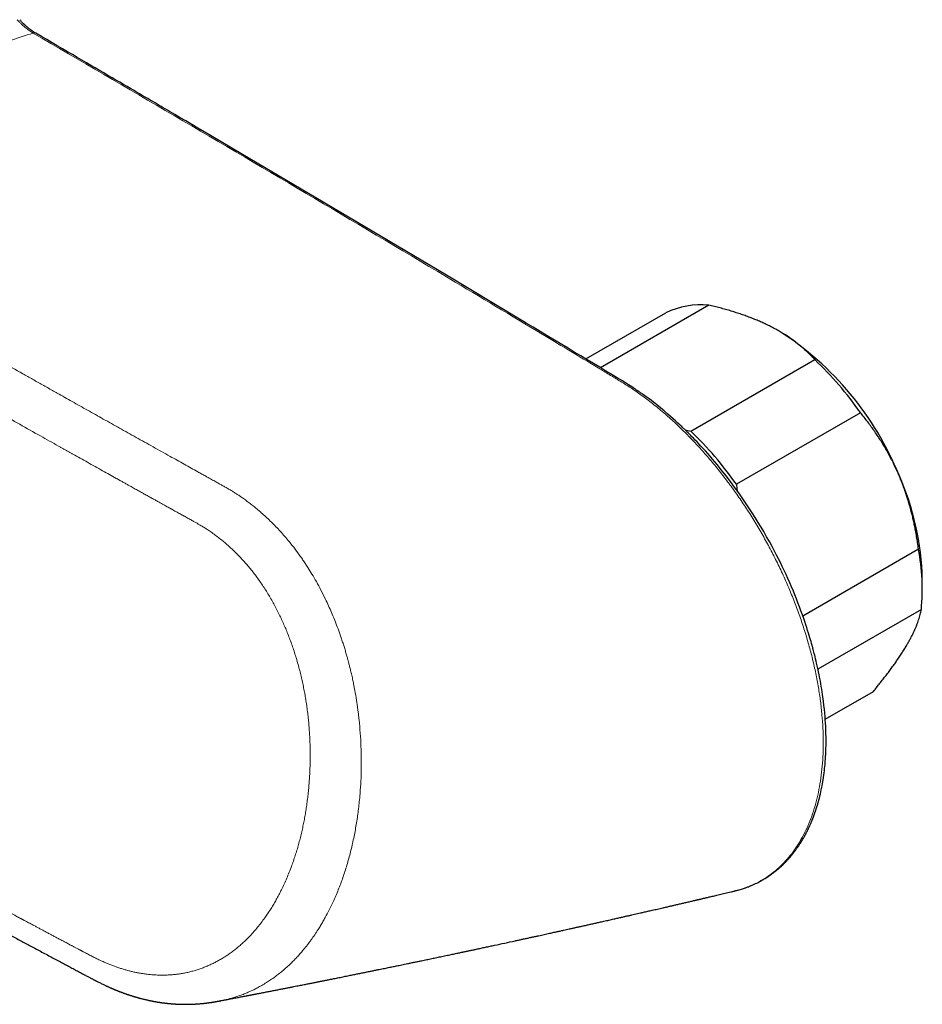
# Model space of a CAD drawing. Header units: millimetres. Extents: x 8 to 727, y 12 to 427.
# Tile 86 of 91: x 656 to 723, y 118 to 191. Entities that reach past the tile are written whole.
import ezdxf

# ---------------------------------------------------------------- set-up
doc = ezdxf.new("R2010")
doc.units = ezdxf.units.MM

msp = doc.modelspace()

# ---------------------------------------------------------------- linework, layer by layer
at = {"color": 7, "linetype": 'Continuous', "lineweight": 30}
for p, q in [((707.336, 170.087), (699.311, 165.454)), ((698.235, 166.102), (704.166, 169.525)), ((712.561, 168.156), (712.544, 168.166)), ((706.006, 160.742), (715.198, 166.049)), ((718.578, 162.123), (709.386, 156.817)), ((705.6, 160.84), (706.006, 160.742)), ((714.309, 147.074), (722.885, 152.025)), ((723.165, 148.97), (723.165, 149.786)), ((723.093, 147.538), (715.436, 143.117)), ((715.974, 139.42), (719.538, 141.477)), ((709.229, 126.695), (709.241, 126.698)), ((671.182, 118.569), (671.175, 118.568))]:
    msp.add_line(p, q, dxfattribs=at)
at = {"color": 7, "linetype": 'Continuous', "lineweight": 30, "flags": 128}
msp.add_lwpolyline([(709.237, 126.69), (709.256, 126.694), (709.301, 126.705), (709.351, 126.718), (709.406, 126.732), (709.466, 126.748), (709.532, 126.765), (709.602, 126.785), (709.677, 126.806), (709.766, 126.833), (709.847, 126.859), (709.92, 126.883), (709.986, 126.904), (710.043, 126.924), (710.085, 126.939), (710.122, 126.952), (710.158, 126.965), (710.196, 126.979), (710.236, 126.995), (710.279, 127.011), (710.352, 127.039), (710.429, 127.07), (710.509, 127.104), (710.605, 127.145), (710.705, 127.19), (710.804, 127.236), (710.901, 127.283), (710.995, 127.33), (711.087, 127.378), (711.155, 127.414), (711.217, 127.448), (711.275, 127.48), (711.329, 127.511), (711.389, 127.546), (711.455, 127.585), (711.53, 127.63), (711.604, 127.677), (711.678, 127.724), (711.757, 127.776), (711.843, 127.834), (711.924, 127.891), (712.001, 127.945), (712.051, 127.982), (712.098, 128.017), (712.142, 128.05), (712.181, 128.08), (712.217, 128.108), (712.25, 128.133), (712.278, 128.156), (712.309, 128.18), (712.35, 128.213), (712.397, 128.252), (712.448, 128.294), (712.502, 128.341), (712.559, 128.39), (712.613, 128.437), (712.662, 128.481), (712.724, 128.538), (712.787, 128.597), (712.853, 128.659), (712.922, 128.727), (712.954, 128.759), (712.986, 128.791), (713.019, 128.825), (713.052, 128.858), (713.078, 128.886), (713.098, 128.906), (713.111, 128.92), (713.12, 128.93), (713.131, 128.941), (713.144, 128.955), (713.159, 128.971), (713.185, 129), (713.216, 129.034), (713.252, 129.073), (713.292, 129.118), (713.338, 129.17), (713.388, 129.228), (713.411, 129.254), (713.434, 129.282), (713.458, 129.31), (713.481, 129.338), (713.5, 129.361), (713.516, 129.38), (713.527, 129.395), (713.539, 129.409), (713.566, 129.442), (713.597, 129.481), (713.631, 129.525), (713.697, 129.611), (713.762, 129.696), (713.824, 129.781), (713.853, 129.821), (713.879, 129.858), (713.901, 129.889), (713.92, 129.915), (713.934, 129.937), (713.948, 129.957), (713.965, 129.981), (713.985, 130.011), (714.009, 130.047), (714.037, 130.088), (714.066, 130.132), (714.095, 130.176), (714.123, 130.221), (714.152, 130.266), (714.196, 130.336), (714.239, 130.407), (714.28, 130.476), (714.317, 130.538), (714.35, 130.594), (714.378, 130.644), (714.405, 130.691), (714.431, 130.737), (714.459, 130.788), (714.491, 130.846), (714.525, 130.911), (714.562, 130.981), (714.592, 131.039), (714.623, 131.1), (714.655, 131.163), (714.687, 131.229), (714.72, 131.296), (714.739, 131.337), (714.755, 131.371), (714.768, 131.397), (714.777, 131.417), (714.783, 131.43), (714.788, 131.44), (714.794, 131.454), (714.806, 131.48), (714.821, 131.514), (714.84, 131.555), (714.862, 131.603), (714.882, 131.65), (714.905, 131.703), (714.93, 131.76), (714.953, 131.816), (714.977, 131.872), (715, 131.928), (715.051, 132.057), (715.1, 132.184), (715.155, 132.332), (715.207, 132.475), (715.255, 132.615), (715.336, 132.864), (715.415, 133.122), (715.432, 133.181), (715.449, 133.241), (715.465, 133.299), (715.479, 133.349), (715.49, 133.391), (715.5, 133.426), (715.507, 133.453), (715.513, 133.475), (715.517, 133.492), (715.523, 133.514), (715.53, 133.543), (715.539, 133.578), (715.549, 133.619), (715.563, 133.675), (715.579, 133.74), (715.597, 133.813), (715.616, 133.895), (715.679, 134.182), (715.738, 134.48), (715.793, 134.789), (715.843, 135.11), (715.888, 135.444), (715.908, 135.603), (715.925, 135.76), (715.941, 135.91), (715.955, 136.054), (715.967, 136.192), (715.977, 136.324), (715.984, 136.424), (715.991, 136.519), (715.997, 136.61), (716.002, 136.697), (716.006, 136.78), (716.01, 136.856), (716.013, 136.913), (716.015, 136.963), (716.017, 137.005), (716.018, 137.041), (716.02, 137.081), (716.021, 137.126), (716.023, 137.175), (716.025, 137.25), (716.027, 137.33), (716.029, 137.412), (716.03, 137.498), (716.032, 137.683), (716.033, 137.882), (716.031, 138.093), (716.027, 138.318), (716.022, 138.503), (716.015, 138.698), (716.006, 138.905), (715.994, 139.124), (715.979, 139.361), (715.96, 139.612), (715.938, 139.875), (715.911, 140.153), (715.879, 140.444), (715.843, 140.75), (715.8, 141.07), (715.774, 141.256), (715.745, 141.446), (715.715, 141.64), (715.682, 141.84), (715.646, 142.044), (715.61, 142.245), (715.574, 142.439), (715.524, 142.695), (715.474, 142.937), (715.426, 143.166), (715.378, 143.38), (715.337, 143.56), (715.298, 143.727), (715.261, 143.884), (715.225, 144.028), (715.192, 144.161), (715.161, 144.283), (715.133, 144.392), (715.107, 144.491), (715.084, 144.578), (715.063, 144.654), (715.046, 144.719), (715.028, 144.785), (714.995, 144.902), (714.958, 145.033), (714.922, 145.163), (714.881, 145.304), (714.835, 145.457), (714.786, 145.622), (714.731, 145.802), (714.67, 145.995), (714.605, 146.199), (714.534, 146.416), (714.458, 146.645), (714.375, 146.886), (714.286, 147.139), (714.176, 147.446), (714.063, 147.749), (713.95, 148.045), (713.837, 148.335), (713.723, 148.619), (713.609, 148.897), (713.474, 149.217), (713.339, 149.529), (713.204, 149.831), (713.07, 150.125), (712.927, 150.433), (712.785, 150.73), (712.646, 151.016), (712.508, 151.294), (712.365, 151.575), (712.215, 151.863), (712.03, 152.211), (711.836, 152.569), (711.631, 152.935), (711.417, 153.31), (711.216, 153.651), (711.007, 153.999), (710.787, 154.354), (710.558, 154.715), (710.32, 155.082), (710.075, 155.45), (709.823, 155.819), (709.563, 156.189), (709.259, 156.611), (708.946, 157.032), (708.624, 157.452), (708.294, 157.87), (707.955, 158.285), (707.785, 158.488), (707.613, 158.691), (707.439, 158.892), (707.263, 159.093), (707.088, 159.29), (706.921, 159.474), (706.762, 159.647), (706.612, 159.808), (706.471, 159.958), (706.338, 160.098), (706.213, 160.226), (706.098, 160.344), (705.992, 160.452), (705.894, 160.549), (705.806, 160.637), (705.728, 160.715), (705.681, 160.761), (705.64, 160.801), (705.606, 160.833), (705.585, 160.854), (705.565, 160.874), (705.535, 160.903), (705.499, 160.937), (705.455, 160.979), (705.402, 161.03), (705.343, 161.087), (705.281, 161.145), (705.217, 161.205), (705.054, 161.357), (704.882, 161.515), (704.7, 161.678), (704.51, 161.847), (704.31, 162.02), (704.04, 162.25), (703.769, 162.475), (703.497, 162.695), (703.087, 163.014), (702.675, 163.322), (702.593, 163.381), (702.515, 163.438), (702.443, 163.49), (702.378, 163.536), (702.32, 163.577), (702.268, 163.612), (702.224, 163.643), (702.187, 163.669), (702.153, 163.692), (702.128, 163.709), (702.111, 163.72), (702.093, 163.733), (702.066, 163.751), (702.031, 163.774), (701.992, 163.801), (701.949, 163.829), (701.905, 163.859), (701.821, 163.914), (701.73, 163.974), (701.632, 164.037), (701.528, 164.104), (701.395, 164.188), (701.253, 164.278), (701.101, 164.372), (700.941, 164.47), (700.78, 164.568), (700.618, 164.666), (700.173, 164.934), (699.721, 165.207), (699.263, 165.483), (698.797, 165.763), (698.325, 166.048), (697.854, 166.331), (697.381, 166.616), (696.913, 166.897), (696.451, 167.175), (695.908, 167.501), (695.373, 167.823), (694.846, 168.139), (694.327, 168.451), (693.815, 168.758), (693.31, 169.06), (687.901, 172.296), (683.066, 175.176), (678.227, 178.047), (672.802, 181.251), (670.414, 182.658), (669.946, 182.933), (669.486, 183.203), (669.035, 183.468), (668.593, 183.728), (668.181, 183.97), (667.777, 184.207), (667.381, 184.439), (667.228, 184.529), (667.075, 184.618), (666.924, 184.707), (666.775, 184.795), (666.626, 184.882), (666.475, 184.97), (666.314, 185.065), (666.144, 185.165), (665.963, 185.27), (665.773, 185.382), (665.573, 185.499), (665.364, 185.622), (665.157, 185.743), (664.942, 185.869), (664.718, 186), (664.486, 186.136), (664.245, 186.277), (663.979, 186.432), (663.704, 186.593), (663.42, 186.759), (663.125, 186.932), (662.821, 187.109), (662.507, 187.293), (662.202, 187.471), (661.889, 187.654), (661.566, 187.842), (661.235, 188.036), (660.896, 188.234), (660.547, 188.437), (660.19, 188.645), (659.825, 188.858), (659.451, 189.077), (659.068, 189.3), (658.683, 189.524), (658.29, 189.753), (657.889, 189.986), (657.479, 190.225), (657.479, 190.225)], dxfattribs=at)
at = {"color": 252, "linetype": 'Continuous', "lineweight": 0}
msp.add_arc((657.362, 190.008), 0.246, 61.64485, 110.60679, dxfattribs=at)
at = {"color": 7, "linetype": 'Continuous', "lineweight": 30}
for centre, radius, start, end in [((706.776, 164.02), 6.093, 84.72332, 115.368), ((700.284, 148.917), 22.823, 22.04306, 57.45835), ((698.097, 147.911), 24.929, 34.75927, 46.68627), ((688.905, 142.604), 24.929, 34.75927, 46.68627), ((703.246, 149.358), 19.924, 1.23174, 24.06481), ((706.879, 149.032), 16.283, 354.73286, 10.59078)]:
    msp.add_arc(centre, radius, start, end, dxfattribs=at)
at = {"color": 252, "linetype": 'Continuous', "lineweight": 0}
for points, knots in [([(656.103, 191.216), (656.15, 191.165), (656.243, 191.064), (656.387, 190.921), (656.532, 190.786), (656.678, 190.659), (656.826, 190.541), (656.975, 190.431), (657.125, 190.329), (657.225, 190.269), (657.275, 190.239)], [0, 0, 0, 0, 0.126287, 0.251815, 0.376781, 0.501382, 0.625811, 0.750263, 0.874929, 1, 1, 1, 1]), ([(657.275, 190.239), (656.11, 189.862), (653.779, 189.109), (650.318, 187.932), (646.879, 186.723), (643.462, 185.48), (640.065, 184.205), (636.684, 182.899), (633.316, 181.567), (631.08, 180.656), (629.961, 180.2)], [0, 0, 0, 0, 0.125029, 0.250036, 0.375031, 0.500019, 0.625008, 0.75, 0.874997, 1, 1, 1, 1]), ([(709.241, 126.698), (709.334, 126.718), (709.648, 126.787), (710.16, 126.96), (710.774, 127.218), (711.358, 127.534), (711.913, 127.902), (712.437, 128.322), (712.928, 128.793), (713.383, 129.312), (713.802, 129.878), (714.183, 130.493), (714.528, 131.152), (714.835, 131.855), (715.103, 132.598), (715.328, 133.378), (715.512, 134.196), (715.655, 135.048), (715.756, 135.933), (715.815, 136.849), (715.831, 137.792), (715.805, 138.758), (715.737, 139.744), (715.626, 140.748), (715.473, 141.771), (715.277, 142.81), (715.041, 143.862), (714.763, 144.919), (714.447, 145.979), (714.092, 147.04), (713.7, 148.1), (713.27, 149.158), (712.803, 150.211), (712.301, 151.254), (711.767, 152.283), (711.204, 153.294), (710.61, 154.285), (709.986, 155.258), (709.335, 156.207), (708.66, 157.129), (707.963, 158.02), (707.247, 158.877), (706.512, 159.7), (705.76, 160.486), (704.991, 161.236), (704.198, 161.954), (703.384, 162.638), (702.554, 163.281), (701.722, 163.867), (700.895, 164.391), (700.074, 164.885), (698.251, 165.983), (694.417, 168.291), (687.386, 172.502), (678.157, 177.99), (667.729, 184.141), (660.76, 188.206), (657.275, 190.239)], [0, 0, 0, 0, 0.004096, 0.01397, 0.023847, 0.033728, 0.043622, 0.053528, 0.06343, 0.073316, 0.083173, 0.093038, 0.102943, 0.112862, 0.122769, 0.132642, 0.142499, 0.152375, 0.162265, 0.172165, 0.182071, 0.191954, 0.201803, 0.211646, 0.22151, 0.231421, 0.241347, 0.251243, 0.261118, 0.270983, 0.280846, 0.290733, 0.30065, 0.310575, 0.320483, 0.330351, 0.340217, 0.350122, 0.360044, 0.36996, 0.37985, 0.389715, 0.399579, 0.409452, 0.419344, 0.429264, 0.439601, 0.449861, 0.460081, 0.470223, 0.480204, 0.49012, 0.536886, 0.620397, 0.746931, 0.873466, 1, 1, 1, 1]), ([(629.961, 180.195), (630.568, 179.844), (631.775, 179.145), (633.582, 178.101), (635.381, 177.063), (637.2, 176.017), (639.017, 174.973), (640.824, 173.936), (642.595, 172.922), (644.374, 171.904), (646.166, 170.881), (647.97, 169.852), (649.768, 168.829), (651.556, 167.813), (653.271, 166.84), (654.923, 165.905), (656.105, 165.237), (656.881, 164.799), (657.244, 164.594), (657.608, 164.389), (657.973, 164.183), (658.338, 163.978), (658.703, 163.772), (659.314, 163.428), (660.182, 162.94), (661.318, 162.302), (662.488, 161.646), (663.689, 160.974), (664.917, 160.287), (666.166, 159.59), (667.356, 158.927), (668.465, 158.308), (669.201, 157.898), (669.635, 157.657), (669.779, 157.577), (669.922, 157.498), (670.064, 157.419), (670.23, 157.327), (670.455, 157.202), (670.723, 157.054), (670.994, 156.904), (671.235, 156.769), (671.468, 156.638), (671.705, 156.502), (671.937, 156.365), (672.151, 156.234), (672.358, 156.103), (672.571, 155.963), (672.811, 155.797), (673.081, 155.604), (673.368, 155.388), (673.653, 155.164), (673.925, 154.939), (674.329, 154.593), (674.865, 154.098), (675.525, 153.42), (676.099, 152.763), (676.59, 152.149), (676.895, 151.741), (677.091, 151.466), (677.182, 151.336), (677.273, 151.205), (677.363, 151.072), (677.453, 150.938), (677.542, 150.803), (677.707, 150.547), (677.953, 150.152), (678.278, 149.592), (678.616, 148.969), (678.914, 148.373), (679.173, 147.82), (679.392, 147.324), (679.609, 146.8), (679.824, 146.248), (679.999, 145.764), (680.138, 145.36), (680.241, 145.044), (680.342, 144.726), (680.438, 144.407), (680.523, 144.109), (680.594, 143.851), (680.656, 143.622), (680.718, 143.38), (680.79, 143.091), (680.871, 142.749), (680.952, 142.385), (681.022, 142.047), (681.111, 141.593), (681.21, 141.03), (681.291, 140.496), (681.337, 140.156), (681.358, 139.991), (681.378, 139.83), (681.397, 139.673), (681.414, 139.521), (681.46, 139.092), (681.523, 138.39), (681.578, 137.417), (681.602, 136.461), (681.594, 135.526), (681.557, 134.613), (681.488, 133.657), (681.381, 132.657), (681.228, 131.614), (681.037, 130.593), (680.805, 129.588), (680.539, 128.618), (680.236, 127.679), (679.897, 126.769), (679.556, 125.975), (679.227, 125.293), (679, 124.861), (678.84, 124.575), (678.755, 124.427), (678.669, 124.28), (678.581, 124.133), (678.492, 123.988), (678.347, 123.759), (678.145, 123.451), (677.879, 123.072), (677.603, 122.705), (677.326, 122.358), (677.066, 122.054), (676.819, 121.781), (676.571, 121.521), (676.293, 121.247), (675.984, 120.963), (675.679, 120.703), (675.382, 120.469), (675.1, 120.261), (674.8, 120.053), (674.477, 119.847), (674.152, 119.656), (673.843, 119.49), (673.576, 119.357), (673.322, 119.239), (673.054, 119.123), (672.759, 119.006), (672.454, 118.897), (672.157, 118.802), (671.869, 118.72), (671.589, 118.651), (671.363, 118.597), (671.227, 118.576), (671.182, 118.569)], [0, 0, 0, 0, 0.023485, 0.046684, 0.069734, 0.092803, 0.116613, 0.139476, 0.162002, 0.184345, 0.207383, 0.230244, 0.252975, 0.275619, 0.297992, 0.317881, 0.337998, 0.342546, 0.347105, 0.351672, 0.356247, 0.360827, 0.365409, 0.369992, 0.383779, 0.398, 0.412623, 0.427615, 0.442937, 0.458546, 0.474251, 0.487309, 0.499865, 0.501661, 0.503445, 0.505216, 0.506975, 0.508721, 0.511386, 0.515343, 0.518697, 0.521446, 0.524321, 0.527429, 0.530337, 0.533049, 0.53557, 0.538277, 0.541286, 0.544968, 0.548908, 0.552746, 0.556468, 0.560064, 0.569473, 0.579186, 0.589181, 0.59593, 0.602798, 0.604355, 0.605919, 0.607489, 0.609064, 0.610646, 0.612233, 0.613825, 0.619546, 0.6258, 0.632592, 0.639926, 0.644815, 0.649917, 0.655233, 0.660761, 0.666499, 0.669576, 0.672653, 0.675729, 0.678803, 0.681876, 0.684281, 0.686177, 0.688424, 0.691155, 0.69437, 0.698066, 0.701401, 0.703833, 0.710738, 0.717056, 0.718615, 0.720133, 0.721611, 0.72305, 0.724449, 0.725808, 0.734857, 0.743784, 0.752578, 0.761228, 0.769725, 0.778061, 0.788188, 0.798245, 0.808296, 0.818415, 0.828685, 0.838483, 0.848561, 0.858941, 0.865952, 0.873085, 0.874973, 0.876869, 0.878774, 0.880685, 0.882605, 0.884532, 0.889861, 0.895211, 0.900577, 0.905959, 0.910942, 0.914919, 0.919302, 0.924094, 0.929295, 0.934909, 0.93916, 0.943622, 0.948293, 0.95318, 0.958438, 0.962973, 0.966883, 0.970168, 0.973988, 0.978421, 0.982698, 0.986817, 0.990778, 0.994582, 0.998228, 1, 1, 1, 1]), ([(632.168, 175.006), (633.034, 174.506), (634.764, 173.507), (637.368, 172.009), (639.975, 170.513), (642.587, 169.02), (645.202, 167.529), (647.717, 166.099), (650.131, 164.731), (652.443, 163.424), (655.004, 161.981), (657.246, 160.721), (658.777, 159.863), (659.344, 159.545), (659.521, 159.446), (659.697, 159.347), (659.874, 159.248), (660.051, 159.149), (660.348, 158.983), (660.768, 158.748), (661.315, 158.443), (661.87, 158.132), (662.411, 157.83), (662.937, 157.537), (663.3, 157.335), (663.52, 157.212), (663.596, 157.17), (663.672, 157.127), (663.749, 157.084), (663.834, 157.037), (663.97, 156.961), (664.154, 156.859), (664.411, 156.715), (664.695, 156.557), (665.003, 156.385), (665.3, 156.22), (665.585, 156.061), (665.859, 155.908), (666.122, 155.762), (666.375, 155.621), (666.618, 155.486), (666.852, 155.356), (667.05, 155.246), (667.215, 155.155), (667.314, 155.099), (667.376, 155.065), (667.402, 155.051), (667.427, 155.037), (667.452, 155.023), (667.477, 155.009), (667.502, 154.995), (667.526, 154.982), (667.646, 154.915), (667.863, 154.795), (668.123, 154.651), (668.287, 154.561), (668.353, 154.524), (668.373, 154.513), (668.394, 154.502), (668.414, 154.49), (668.437, 154.478), (668.506, 154.44), (668.618, 154.378), (668.769, 154.294), (668.911, 154.216), (669.042, 154.142), (669.164, 154.074), (669.275, 154.012), (669.375, 153.955), (669.472, 153.9), (669.568, 153.845), (669.677, 153.781), (669.795, 153.711), (669.921, 153.634), (670.044, 153.556), (670.167, 153.477), (670.298, 153.39), (670.5, 153.253), (670.77, 153.061), (671.093, 152.815), (671.406, 152.561), (671.71, 152.3), (672.009, 152.028), (672.302, 151.745), (672.589, 151.452), (672.864, 151.155), (673.128, 150.856), (673.38, 150.554), (673.626, 150.245), (673.866, 149.928), (674.103, 149.597), (674.338, 149.253), (674.57, 148.893), (674.794, 148.524), (675.012, 148.146), (675.223, 147.76), (675.421, 147.374), (675.608, 146.991), (675.784, 146.61), (675.953, 146.222), (676.116, 145.829), (676.274, 145.423), (676.428, 145.004), (676.577, 144.573), (676.717, 144.138), (676.849, 143.698), (676.973, 143.255), (677.086, 142.816), (677.189, 142.383), (677.283, 141.957), (677.368, 141.53), (677.446, 141.101), (677.518, 140.662), (677.583, 140.213), (677.64, 139.753), (677.689, 139.29), (677.73, 138.825), (677.762, 138.358), (677.786, 137.9), (677.802, 137.45), (677.809, 137.01), (677.81, 136.57), (677.803, 136.131), (677.789, 135.683), (677.767, 135.227), (677.737, 134.764), (677.699, 134.305), (677.653, 133.848), (677.598, 133.394), (677.538, 132.951), (677.47, 132.519), (677.398, 132.1), (677.318, 131.687), (677.232, 131.278), (677.137, 130.866), (677.033, 130.451), (676.919, 130.033), (676.797, 129.621), (676.668, 129.215), (676.532, 128.814), (676.38, 128.397), (676.212, 127.967), (676.025, 127.523), (675.828, 127.089), (675.633, 126.688), (675.44, 126.316), (675.253, 125.975), (675.059, 125.642), (674.859, 125.318), (674.652, 125.002), (674.427, 124.677), (674.182, 124.344), (673.917, 124.009), (673.644, 123.687), (673.377, 123.394), (673.118, 123.13), (672.869, 122.89), (672.614, 122.661), (672.353, 122.443), (672.087, 122.235), (671.822, 122.042), (671.558, 121.864), (671.295, 121.699), (671.028, 121.544), (670.757, 121.399), (670.477, 121.261), (670.187, 121.132), (669.888, 121.011), (669.586, 120.903), (669.28, 120.806), (668.971, 120.72), (668.663, 120.648), (668.359, 120.588), (668.058, 120.541), (667.755, 120.504), (667.45, 120.478), (667.137, 120.462), (666.815, 120.458), (666.484, 120.465), (666.153, 120.484), (665.82, 120.515), (665.487, 120.557), (665.176, 120.608), (664.888, 120.663), (664.624, 120.721), (664.359, 120.787), (664.093, 120.859), (663.826, 120.939), (663.561, 121.025), (663.298, 121.117), (663.04, 121.215), (662.786, 121.317), (662.569, 121.41), (662.385, 121.493), (662.231, 121.565), (662.1, 121.627), (661.995, 121.678), (661.916, 121.717), (661.838, 121.755), (661.764, 121.792), (661.667, 121.841), (661.544, 121.904), (661.387, 121.985), (661.241, 122.061), (661.108, 122.131), (661.017, 122.179), (660.952, 122.214), (660.914, 122.234), (660.875, 122.255), (660.843, 122.272), (660.807, 122.291), (660.765, 122.313), (660.704, 122.346), (660.631, 122.385), (660.545, 122.431), (660.45, 122.482), (660.354, 122.533), (660.265, 122.581), (660.184, 122.624), (660.1, 122.669), (660.014, 122.715), (659.909, 122.77), (659.794, 122.831), (659.664, 122.9), (659.535, 122.968), (659.408, 123.036), (659.283, 123.102), (659.116, 123.191), (658.909, 123.3), (658.664, 123.43), (658.422, 123.558), (658.182, 123.685), (657.947, 123.81), (657.72, 123.93), (657.502, 124.046), (657.3, 124.153), (657.114, 124.252), (656.943, 124.343), (656.78, 124.43), (656.66, 124.493), (656.582, 124.534), (656.545, 124.555), (656.507, 124.574), (656.47, 124.594), (656.434, 124.614), (656.393, 124.635), (656.268, 124.702), (655.959, 124.866), (655.471, 125.127), (654.99, 125.384), (654.615, 125.584), (654.349, 125.726), (654.082, 125.869), (653.814, 126.012), (653.546, 126.156), (653.276, 126.301), (653.006, 126.446), (651.745, 127.122), (649.499, 128.331), (646.276, 130.077), (643.064, 131.828), (639.864, 133.584), (636.693, 135.335), (633.551, 137.08), (630.44, 138.82), (627.338, 140.564), (625.278, 141.731), (624.248, 142.315)], [0, 0, 0, 0, 0.023136, 0.046246, 0.06933, 0.092387, 0.115418, 0.138424, 0.158647, 0.17885, 0.199034, 0.225645, 0.237344, 0.238875, 0.240406, 0.241937, 0.243469, 0.245, 0.24653, 0.251191, 0.255924, 0.260728, 0.265604, 0.269955, 0.27436, 0.275011, 0.275663, 0.276317, 0.276971, 0.27767, 0.27852, 0.280493, 0.28242, 0.28518, 0.28784, 0.2904, 0.292861, 0.295222, 0.297483, 0.299645, 0.30176, 0.303771, 0.305676, 0.306876, 0.30803, 0.308251, 0.308471, 0.308689, 0.308905, 0.309119, 0.309331, 0.309542, 0.309751, 0.312425, 0.315127, 0.316469, 0.316646, 0.316822, 0.316998, 0.317175, 0.317352, 0.317574, 0.318953, 0.320246, 0.321468, 0.322601, 0.323645, 0.324599, 0.325464, 0.32624, 0.327099, 0.327954, 0.329077, 0.330179, 0.33126, 0.332322, 0.333456, 0.334736, 0.337749, 0.340757, 0.34365, 0.346544, 0.349443, 0.352348, 0.355261, 0.358177, 0.360918, 0.363656, 0.366392, 0.369128, 0.371866, 0.374754, 0.37765, 0.380558, 0.38348, 0.386418, 0.389347, 0.392099, 0.394857, 0.397622, 0.400394, 0.403177, 0.406118, 0.409057, 0.411995, 0.414935, 0.417878, 0.42083, 0.423608, 0.426379, 0.429144, 0.431906, 0.434665, 0.437592, 0.440527, 0.443472, 0.44643, 0.449402, 0.452377, 0.455179, 0.457983, 0.460791, 0.463605, 0.466426, 0.469428, 0.472424, 0.475416, 0.478407, 0.481398, 0.484408, 0.487245, 0.490073, 0.492893, 0.495707, 0.498516, 0.501498, 0.504479, 0.507462, 0.510449, 0.513441, 0.516425, 0.51993, 0.523433, 0.526937, 0.530445, 0.533418, 0.536385, 0.539348, 0.542309, 0.545269, 0.548237, 0.55173, 0.555212, 0.558687, 0.562158, 0.565101, 0.568043, 0.570985, 0.57393, 0.576879, 0.579824, 0.582592, 0.585358, 0.588122, 0.590888, 0.593655, 0.596593, 0.599523, 0.602447, 0.605369, 0.60829, 0.611223, 0.613987, 0.616743, 0.619493, 0.622239, 0.624983, 0.627909, 0.630823, 0.633728, 0.636627, 0.639521, 0.642412, 0.644683, 0.646955, 0.64923, 0.651507, 0.653788, 0.656073, 0.65831, 0.660517, 0.662695, 0.664813, 0.666089, 0.667413, 0.668786, 0.669449, 0.670124, 0.670809, 0.671461, 0.672032, 0.673303, 0.674654, 0.676085, 0.677073, 0.678096, 0.678424, 0.678756, 0.679092, 0.679431, 0.679587, 0.680004, 0.680528, 0.68116, 0.681899, 0.682745, 0.683626, 0.68437, 0.685065, 0.685709, 0.686553, 0.687292, 0.688415, 0.689542, 0.690654, 0.691751, 0.692832, 0.693897, 0.696079, 0.698193, 0.700239, 0.702355, 0.704393, 0.706354, 0.708236, 0.71004, 0.711581, 0.71306, 0.714477, 0.715833, 0.716164, 0.716491, 0.716814, 0.717133, 0.717448, 0.71776, 0.718204, 0.720692, 0.725772, 0.730893, 0.733192, 0.735499, 0.737814, 0.740137, 0.742468, 0.744807, 0.747155, 0.74951, 0.777629, 0.80573, 0.833814, 0.861882, 0.889934, 0.917471, 0.944994, 0.972503, 1, 1, 1, 1])]:
    msp.add_open_spline(points, degree=3, knots=knots, dxfattribs=at)
at = {"color": 7, "linetype": 'Continuous', "lineweight": 30}
for points, knots in [([(657.479, 190.225), (657.454, 190.24), (657.408, 190.267), (657.344, 190.307), (657.291, 190.341), (657.249, 190.369), (657.217, 190.392), (657.191, 190.41), (657.167, 190.427), (657.142, 190.445), (657.117, 190.463), (657.092, 190.482), (657.049, 190.514), (656.987, 190.562), (656.918, 190.617), (656.859, 190.667), (656.812, 190.707), (656.767, 190.747), (656.727, 190.782), (656.696, 190.811), (656.675, 190.83), (656.662, 190.842), (656.652, 190.852), (656.638, 190.865), (656.62, 190.883), (656.595, 190.906), (656.563, 190.937), (656.523, 190.977), (656.473, 191.027), (656.416, 191.086), (656.352, 191.155), (656.307, 191.205), (656.284, 191.231)], [0, 0, 0, 0, 0.061592, 0.114468, 0.158656, 0.194172, 0.220113, 0.240461, 0.26073, 0.281142, 0.301702, 0.322415, 0.343283, 0.404647, 0.473518, 0.51118, 0.550789, 0.590473, 0.623709, 0.649924, 0.669097, 0.676038, 0.683128, 0.69453, 0.710395, 0.730733, 0.755555, 0.791287, 0.833539, 0.882362, 0.937821, 1, 1, 1, 1]), ([(711.975, 168.476), (711.929, 168.499), (711.777, 168.577), (711.514, 168.704), (711.181, 168.855), (710.839, 169.001), (710.488, 169.141), (710.127, 169.277), (709.757, 169.407), (709.38, 169.531), (708.992, 169.651), (708.591, 169.768), (708.179, 169.88), (707.761, 169.987), (707.478, 170.053), (707.336, 170.087)], [0, 0, 0, 0, 0.034083, 0.112691, 0.191333, 0.269977, 0.348587, 0.428233, 0.507908, 0.587587, 0.667237, 0.750328, 0.833419, 0.916709, 1, 1, 1, 1]), ([(715.198, 166.049), (715.129, 166.123), (714.991, 166.272), (714.772, 166.492), (714.544, 166.708), (714.306, 166.921), (714.058, 167.129), (713.798, 167.334), (713.526, 167.536), (713.243, 167.733), (712.946, 167.926), (712.635, 168.115), (712.312, 168.299), (712.087, 168.417), (711.975, 168.476)], [0, 0, 0, 0, 0.082746, 0.165502, 0.248245, 0.330692, 0.413152, 0.495597, 0.578848, 0.662117, 0.745366, 0.830237, 0.91513, 1, 1, 1, 1]), ([(721.438, 157.482), (721.415, 157.536), (721.333, 157.726), (721.187, 158.048), (720.995, 158.446), (720.793, 158.838), (720.582, 159.225), (720.362, 159.606), (720.133, 159.983), (719.893, 160.355), (719.645, 160.722), (719.388, 161.083), (719.125, 161.436), (718.855, 161.784), (718.67, 162.01), (718.578, 162.123)], [0, 0, 0, 0, 0.031425, 0.110704, 0.190002, 0.269283, 0.349178, 0.429091, 0.508988, 0.590583, 0.672193, 0.75379, 0.835855, 0.917933, 1, 1, 1, 1]), ([(709.386, 156.817), (709.406, 156.667), (709.427, 156.509), (709.452, 156.35), (709.454, 156.341)], [0, 0, 0, 0, 0.940275, 1, 1, 1, 1]), ([(722.885, 152.025), (722.863, 152.179), (722.82, 152.486), (722.746, 152.946), (722.669, 153.371), (722.591, 153.761), (722.514, 154.117), (722.424, 154.505), (722.317, 154.923), (722.21, 155.31), (722.113, 155.634), (722.009, 155.963), (721.886, 156.331), (721.739, 156.735), (721.594, 157.112), (721.49, 157.359), (721.438, 157.482)], [0, 0, 0, 0, 0.081922, 0.163885, 0.245767, 0.309889, 0.374017, 0.438138, 0.520063, 0.601986, 0.650635, 0.699283, 0.784951, 0.85663, 0.928322, 1, 1, 1, 1]), ([(722.023, 144.916), (722.043, 144.951), (722.111, 145.067), (722.22, 145.261), (722.345, 145.495), (722.46, 145.723), (722.566, 145.945), (722.663, 146.162), (722.75, 146.373), (722.827, 146.575), (722.897, 146.775), (722.959, 146.973), (723.013, 147.167), (723.058, 147.356), (723.081, 147.477), (723.093, 147.538)], [0, 0, 0, 0, 0.034083, 0.113223, 0.192397, 0.271573, 0.350714, 0.430546, 0.510378, 0.588808, 0.667237, 0.750413, 0.833614, 0.916819, 1, 1, 1, 1]), ([(719.538, 141.477), (719.62, 141.578), (719.785, 141.779), (720.025, 142.077), (720.258, 142.374), (720.485, 142.668), (720.706, 142.959), (720.917, 143.246), (721.12, 143.528), (721.317, 143.81), (721.507, 144.092), (721.69, 144.372), (721.863, 144.648), (721.97, 144.826), (722.023, 144.916)], [0, 0, 0, 0, 0.082025, 0.164072, 0.246116, 0.328135, 0.410674, 0.493213, 0.574834, 0.656455, 0.742321, 0.82823, 0.914137, 1, 1, 1, 1]), ([(623.791, 140.975), (623.997, 140.858), (624.445, 140.603), (625.131, 140.213), (625.846, 139.808), (626.55, 139.41), (627.242, 139.018), (627.904, 138.644), (628.537, 138.287), (629.141, 137.947), (629.735, 137.612), (630.32, 137.284), (630.895, 136.961), (631.46, 136.644), (632.015, 136.332), (632.561, 136.027), (633.097, 135.727), (633.623, 135.433), (634.139, 135.145), (634.636, 134.868), (635.115, 134.602), (635.574, 134.346), (636.025, 134.095), (636.467, 133.849), (636.909, 133.604), (637.35, 133.359), (637.791, 133.115), (638.221, 132.877), (638.641, 132.645), (639.051, 132.418), (639.444, 132.201), (639.82, 131.993), (640.18, 131.795), (640.53, 131.602), (640.872, 131.414), (641.204, 131.23), (641.528, 131.052), (641.843, 130.879), (642.149, 130.711), (642.446, 130.548), (642.733, 130.39), (643.009, 130.239), (643.274, 130.093), (643.531, 129.953), (643.786, 129.813), (644.037, 129.675), (644.286, 129.539), (644.524, 129.409), (644.752, 129.284), (644.97, 129.165), (645.174, 129.054), (645.365, 128.95), (645.543, 128.852), (645.716, 128.758), (645.888, 128.664), (646.109, 128.543), (646.381, 128.395), (646.706, 128.218), (647.039, 128.037), (647.38, 127.851), (647.743, 127.654), (648.129, 127.444), (648.538, 127.222), (648.957, 126.995), (649.386, 126.762), (649.825, 126.524), (650.274, 126.281), (650.734, 126.033), (651.216, 125.772), (651.722, 125.499), (652.251, 125.213), (652.793, 124.922), (653.347, 124.624), (653.912, 124.32), (654.425, 124.045), (654.882, 123.799), (655.281, 123.585), (655.678, 123.373), (656.07, 123.163), (656.454, 122.958), (656.83, 122.756), (657.219, 122.549), (657.62, 122.335), (658.03, 122.116), (658.431, 121.903), (658.821, 121.696), (659.2, 121.494), (659.562, 121.302), (659.907, 121.119), (660.236, 120.944), (660.554, 120.775), (660.863, 120.61), (661.103, 120.482), (661.273, 120.391), (661.375, 120.336), (661.469, 120.286), (661.554, 120.241), (661.631, 120.201), (661.698, 120.166), (661.755, 120.136), (661.803, 120.111), (661.843, 120.09), (661.875, 120.074), (661.896, 120.063), (661.913, 120.054), (661.931, 120.045), (661.957, 120.032), (661.992, 120.014), (662.046, 119.987), (662.117, 119.95), (662.213, 119.902), (662.321, 119.849), (662.44, 119.79), (662.543, 119.741), (662.628, 119.701), (662.693, 119.67), (662.76, 119.639), (662.825, 119.609), (662.885, 119.581), (662.937, 119.558), (662.979, 119.539), (663.011, 119.525), (663.037, 119.513), (663.064, 119.501), (663.096, 119.487), (663.135, 119.47), (663.18, 119.451), (663.23, 119.429), (663.284, 119.406), (663.335, 119.385), (663.382, 119.366), (663.426, 119.348), (663.471, 119.329), (663.514, 119.312), (663.553, 119.296), (663.586, 119.283), (663.612, 119.273), (663.637, 119.264), (663.662, 119.253), (663.697, 119.24), (663.743, 119.223), (663.799, 119.201), (663.867, 119.176), (663.942, 119.148), (664.023, 119.119), (664.1, 119.092), (664.174, 119.066), (664.231, 119.046), (664.273, 119.032), (664.301, 119.023), (664.325, 119.015), (664.346, 119.007), (664.367, 119.001), (664.39, 118.993), (664.418, 118.984), (664.462, 118.969), (664.518, 118.951), (664.583, 118.931), (664.644, 118.912), (664.701, 118.894), (664.752, 118.879), (664.799, 118.865), (664.843, 118.851), (664.885, 118.839), (664.925, 118.828), (664.961, 118.817), (664.996, 118.807), (665.032, 118.797), (665.073, 118.786), (665.123, 118.772), (665.178, 118.757), (665.237, 118.741), (665.313, 118.721), (665.405, 118.698), (665.502, 118.674), (665.59, 118.653), (665.675, 118.633), (665.767, 118.612), (665.861, 118.591), (665.947, 118.573), (666.011, 118.56), (666.054, 118.551), (666.081, 118.546), (666.104, 118.541), (666.126, 118.537), (666.15, 118.532), (666.179, 118.527), (666.219, 118.519), (666.266, 118.511), (666.315, 118.502), (666.367, 118.492), (666.421, 118.483), (666.474, 118.474), (666.52, 118.467), (666.557, 118.461), (666.593, 118.455), (666.631, 118.449), (666.678, 118.442), (666.733, 118.434), (666.795, 118.425), (666.863, 118.415), (666.935, 118.406), (667.009, 118.397), (667.08, 118.388), (667.147, 118.38), (667.213, 118.373), (667.279, 118.366), (667.345, 118.359), (667.411, 118.353), (667.48, 118.347), (667.552, 118.341), (667.625, 118.335), (667.694, 118.33), (667.755, 118.326), (667.809, 118.323), (667.854, 118.32), (667.894, 118.318), (667.93, 118.316), (667.966, 118.314), (668.008, 118.312), (668.059, 118.31), (668.119, 118.308), (668.183, 118.306), (668.253, 118.304), (668.327, 118.302), (668.398, 118.301), (668.46, 118.3), (668.513, 118.3), (668.561, 118.3), (668.607, 118.3), (668.651, 118.3), (668.696, 118.3), (668.745, 118.301), (668.806, 118.302), (668.874, 118.303), (668.944, 118.305), (669.007, 118.307), (669.063, 118.309), (669.112, 118.311), (669.16, 118.313), (669.208, 118.315), (669.258, 118.318), (669.314, 118.321), (669.366, 118.324), (669.41, 118.327), (669.447, 118.33), (669.482, 118.332), (669.515, 118.335), (669.544, 118.337), (669.573, 118.339), (669.606, 118.342), (669.658, 118.346), (669.726, 118.352), (669.806, 118.36), (669.88, 118.367), (669.95, 118.375), (670.015, 118.382), (670.069, 118.388), (670.116, 118.394), (670.159, 118.399), (670.204, 118.405), (670.246, 118.41), (670.28, 118.415), (670.309, 118.419), (670.342, 118.424), (670.383, 118.429), (670.425, 118.435), (670.468, 118.442), (670.511, 118.448), (670.559, 118.455), (670.608, 118.463), (670.655, 118.471), (670.701, 118.478), (670.745, 118.486), (670.788, 118.493), (670.825, 118.499), (670.861, 118.506), (670.899, 118.512), (670.941, 118.52), (670.985, 118.528), (671.023, 118.535), (671.06, 118.542), (671.1, 118.549), (671.139, 118.557), (671.165, 118.562), (671.176, 118.564)], [0, 0, 0, 0, 0.013551, 0.029471, 0.04513, 0.060529, 0.075667, 0.090545, 0.103955, 0.117146, 0.130119, 0.142872, 0.155407, 0.167723, 0.179821, 0.1917, 0.20336, 0.214801, 0.226024, 0.237028, 0.247202, 0.257183, 0.266968, 0.27656, 0.285957, 0.295711, 0.305246, 0.314562, 0.32366, 0.332538, 0.341199, 0.349163, 0.356934, 0.36451, 0.371891, 0.379078, 0.38607, 0.392868, 0.399471, 0.40588, 0.412094, 0.418008, 0.423734, 0.429272, 0.434623, 0.440191, 0.44554, 0.450669, 0.45558, 0.460273, 0.464746, 0.468763, 0.472586, 0.476249, 0.479939, 0.483682, 0.490499, 0.497486, 0.504642, 0.511969, 0.519465, 0.528033, 0.536812, 0.545802, 0.555004, 0.564418, 0.574044, 0.583881, 0.593929, 0.605019, 0.616355, 0.627937, 0.639767, 0.651844, 0.664168, 0.672607, 0.681157, 0.689672, 0.698022, 0.706208, 0.71423, 0.722088, 0.731051, 0.73979, 0.748304, 0.756591, 0.76465, 0.772481, 0.779656, 0.786627, 0.793388, 0.799934, 0.806276, 0.808604, 0.810768, 0.812753, 0.814558, 0.816182, 0.817621, 0.818806, 0.819821, 0.820664, 0.821332, 0.821823, 0.822002, 0.822367, 0.822922, 0.82367, 0.824516, 0.826257, 0.828107, 0.830452, 0.832914, 0.835471, 0.836783, 0.838118, 0.839475, 0.840851, 0.842113, 0.843181, 0.84401, 0.844665, 0.845146, 0.845622, 0.846286, 0.847052, 0.847972, 0.84902, 0.850095, 0.85119, 0.852064, 0.85295, 0.853849, 0.85475, 0.855544, 0.8562, 0.856717, 0.857141, 0.85765, 0.858265, 0.859229, 0.860374, 0.861629, 0.863294, 0.864898, 0.866443, 0.867927, 0.869307, 0.869903, 0.870443, 0.870928, 0.871357, 0.871731, 0.872149, 0.872722, 0.87345, 0.874765, 0.876084, 0.877305, 0.878429, 0.879455, 0.880384, 0.881225, 0.882083, 0.882874, 0.883597, 0.884252, 0.884918, 0.885741, 0.886724, 0.887859, 0.889022, 0.890169, 0.892374, 0.894455, 0.895931, 0.897517, 0.89948, 0.901345, 0.903034, 0.904515, 0.905082, 0.905598, 0.906062, 0.906473, 0.906886, 0.907423, 0.908222, 0.909187, 0.91016, 0.911092, 0.912244, 0.913312, 0.914201, 0.914894, 0.915515, 0.916258, 0.917126, 0.918224, 0.919441, 0.920759, 0.922178, 0.923644, 0.925031, 0.926292, 0.92756, 0.928837, 0.930106, 0.931367, 0.932653, 0.934089, 0.935509, 0.93684, 0.938084, 0.939047, 0.939916, 0.940691, 0.941371, 0.941981, 0.942709, 0.943758, 0.944908, 0.946126, 0.947442, 0.948944, 0.950331, 0.951484, 0.952459, 0.953362, 0.954211, 0.955095, 0.955829, 0.956734, 0.957883, 0.959252, 0.960587, 0.961792, 0.962793, 0.963716, 0.964584, 0.965453, 0.966375, 0.967399, 0.968502, 0.969181, 0.969881, 0.970564, 0.971174, 0.971709, 0.97219, 0.972772, 0.973491, 0.975071, 0.976479, 0.97783, 0.979127, 0.980283, 0.981334, 0.982027, 0.982785, 0.98363, 0.984441, 0.984967, 0.985438, 0.986008, 0.986693, 0.98756, 0.988241, 0.988909, 0.989773, 0.990688, 0.991442, 0.992148, 0.992995, 0.993665, 0.994272, 0.994837, 0.9954, 0.996125, 0.996843, 0.997468, 0.997975, 0.998583, 0.999423, 1, 1, 1, 1]), ([(671.183, 118.565), (671.2, 118.568), (671.296, 118.586), (671.465, 118.619), (671.688, 118.661), (671.892, 118.7), (672.08, 118.736), (672.251, 118.769), (672.411, 118.799), (672.561, 118.828), (672.701, 118.855), (672.829, 118.88), (672.946, 118.902), (673.052, 118.923), (673.148, 118.941), (673.234, 118.958), (673.31, 118.972), (673.377, 118.985), (673.434, 118.996), (673.487, 119.006), (673.54, 119.017), (673.599, 119.028), (673.664, 119.041), (673.735, 119.054), (673.818, 119.07), (673.913, 119.089), (674.021, 119.11), (674.138, 119.133), (674.265, 119.157), (674.402, 119.184), (674.548, 119.212), (674.697, 119.241), (674.846, 119.27), (674.992, 119.299), (675.136, 119.327), (675.327, 119.364), (675.56, 119.409), (675.835, 119.463), (676.098, 119.515), (676.349, 119.564), (676.589, 119.611), (676.807, 119.654), (677.005, 119.693), (677.183, 119.728), (677.352, 119.762), (677.511, 119.793), (677.66, 119.823), (677.799, 119.85), (677.93, 119.876), (678.051, 119.9), (678.164, 119.923), (678.259, 119.942), (678.341, 119.958), (678.414, 119.973), (678.492, 119.988), (678.58, 120.006), (678.678, 120.025), (678.787, 120.047), (678.906, 120.071), (679.036, 120.097), (679.176, 120.125), (679.326, 120.155), (679.487, 120.187), (679.659, 120.221), (679.842, 120.258), (680.032, 120.296), (680.222, 120.334), (680.409, 120.372), (680.594, 120.409), (680.775, 120.446), (680.998, 120.491), (681.261, 120.544), (681.561, 120.605), (681.851, 120.664), (682.131, 120.721), (682.401, 120.776), (682.661, 120.829), (682.899, 120.877), (683.115, 120.922), (683.31, 120.962), (683.499, 121), (683.682, 121.038), (683.861, 121.075), (684.038, 121.111), (684.219, 121.148), (684.407, 121.187), (684.604, 121.228), (684.811, 121.27), (685.043, 121.319), (685.295, 121.371), (685.561, 121.426), (685.818, 121.479), (686.049, 121.527), (686.256, 121.571), (686.444, 121.61), (686.635, 121.65), (686.823, 121.689), (687.009, 121.728), (687.19, 121.766), (687.378, 121.805), (687.571, 121.846), (687.771, 121.888), (687.967, 121.929), (688.155, 121.969), (688.332, 122.006), (688.5, 122.042), (688.66, 122.075), (688.811, 122.107), (688.955, 122.138), (689.089, 122.166), (689.213, 122.193), (689.327, 122.217), (689.423, 122.237), (689.505, 122.254), (689.577, 122.27), (689.651, 122.286), (689.732, 122.303), (689.825, 122.323), (689.933, 122.346), (690.056, 122.372), (690.188, 122.4), (690.329, 122.43), (690.48, 122.462), (690.636, 122.496), (690.798, 122.53), (690.964, 122.566), (691.133, 122.602), (691.304, 122.639), (691.924, 122.772), (692.571, 122.912), (693.246, 123.058), (693.498, 123.113), (693.751, 123.168), (694.003, 123.223), (694.254, 123.277), (694.496, 123.33), (694.726, 123.38), (694.943, 123.428), (695.151, 123.474), (695.351, 123.518), (695.537, 123.558), (695.71, 123.597), (695.87, 123.632), (696.024, 123.666), (696.17, 123.698), (696.31, 123.729), (696.449, 123.759), (696.609, 123.795), (696.796, 123.836), (697.012, 123.884), (697.24, 123.935), (697.482, 123.988), (697.737, 124.045), (698.002, 124.104), (698.272, 124.164), (698.547, 124.226), (698.826, 124.288), (699.108, 124.351), (699.358, 124.407), (699.577, 124.456), (699.762, 124.498), (699.946, 124.54), (700.126, 124.58), (700.297, 124.619), (700.458, 124.655), (700.609, 124.689), (700.75, 124.721), (700.883, 124.751), (701.008, 124.78), (701.124, 124.806), (701.231, 124.83), (701.333, 124.853), (701.434, 124.876), (701.538, 124.9), (701.675, 124.931), (701.848, 124.97), (702.058, 125.018), (702.281, 125.069), (702.484, 125.115), (702.666, 125.157), (702.824, 125.193), (702.989, 125.231), (703.162, 125.27), (703.345, 125.312), (703.54, 125.357), (703.746, 125.404), (703.961, 125.454), (704.185, 125.505), (704.419, 125.559), (704.662, 125.615), (704.871, 125.664), (705.045, 125.704), (705.18, 125.735), (705.318, 125.767), (705.459, 125.8), (705.599, 125.833), (705.744, 125.866), (705.888, 125.9), (706.029, 125.932), (706.159, 125.963), (706.269, 125.988), (706.36, 126.009), (706.434, 126.027), (706.502, 126.043), (706.564, 126.057), (706.62, 126.07), (706.671, 126.082), (706.722, 126.094), (706.778, 126.107), (706.843, 126.122), (706.918, 126.14), (707.003, 126.16), (707.098, 126.182), (707.203, 126.206), (707.322, 126.234), (707.458, 126.266), (707.61, 126.302), (707.775, 126.341), (707.952, 126.382), (708.141, 126.427), (708.343, 126.474), (708.55, 126.523), (708.763, 126.573), (708.98, 126.625), (709.142, 126.663), (709.231, 126.684), (709.244, 126.687)], [0, 0, 0, 0, 0.0013497, 0.0074893, 0.0133038, 0.0187933, 0.0235398, 0.0280133, 0.0322136, 0.0361408, 0.039795, 0.0431761, 0.0462068, 0.0489785, 0.0514911, 0.0537446, 0.0557391, 0.0574746, 0.058951, 0.0602433, 0.0616081, 0.0631391, 0.0648364, 0.0667, 0.0687298, 0.0713355, 0.0741722, 0.0772397, 0.0805382, 0.084142, 0.0879863, 0.0919563, 0.0958603, 0.0996954, 0.1034614, 0.1071585, 0.1146393, 0.1218208, 0.1287029, 0.1352857, 0.1415692, 0.1475534, 0.1524445, 0.1571132, 0.1615323, 0.1656945, 0.1695999, 0.1732485, 0.1766402, 0.1798551, 0.1827993, 0.1854729, 0.1873836, 0.189185, 0.1912306, 0.1935102, 0.1960771, 0.1989314, 0.202073, 0.205502, 0.2091493, 0.2130739, 0.2172755, 0.2217543, 0.2266102, 0.2316686, 0.2366636, 0.2415765, 0.2464072, 0.2511558, 0.2558222, 0.2639507, 0.2718172, 0.2794217, 0.2867643, 0.293845, 0.3006665, 0.3072457, 0.312534, 0.3176568, 0.322614, 0.3274057, 0.3320318, 0.3366978, 0.341359, 0.3462748, 0.3514451, 0.35687, 0.3625494, 0.3697414, 0.376708, 0.3834471, 0.3899588, 0.3949155, 0.3997579, 0.4047534, 0.4099724, 0.4145759, 0.4193403, 0.4242656, 0.4293518, 0.4345988, 0.4399449, 0.4447991, 0.4494352, 0.453853, 0.4580527, 0.4620343, 0.4657976, 0.4693398, 0.4726111, 0.4755942, 0.4782891, 0.4802044, 0.4820102, 0.4839598, 0.4860771, 0.488362, 0.4913416, 0.4945651, 0.4980326, 0.5017441, 0.5056996, 0.509899, 0.5140818, 0.5184795, 0.5229575, 0.5274344, 0.5319103, 0.5718251, 0.5784692, 0.5851109, 0.5917502, 0.5983871, 0.6050216, 0.6115421, 0.6174638, 0.6231657, 0.6286477, 0.63391, 0.6389524, 0.6433457, 0.6475574, 0.6515874, 0.6554358, 0.6591026, 0.6626679, 0.6663806, 0.6717555, 0.677443, 0.6834429, 0.6897553, 0.6965186, 0.7035454, 0.7106789, 0.7179114, 0.7252429, 0.7326735, 0.740203, 0.7450355, 0.7499079, 0.7548192, 0.7596027, 0.7641366, 0.7683465, 0.7723157, 0.7760441, 0.7795317, 0.7828423, 0.7859022, 0.7887115, 0.7913062, 0.7939504, 0.7966971, 0.7995463, 0.8047787, 0.8103249, 0.8161849, 0.8223585, 0.8263996, 0.8305647, 0.8348868, 0.839437, 0.8442173, 0.8493975, 0.8548234, 0.860495, 0.8664123, 0.8725753, 0.878984, 0.8856383, 0.8891496, 0.8927257, 0.8963664, 0.9000719, 0.9038375, 0.9074826, 0.9115047, 0.9152304, 0.9186597, 0.9217927, 0.9239145, 0.925875, 0.9276741, 0.9293118, 0.9307882, 0.9321032, 0.9333373, 0.9348005, 0.9365237, 0.9385068, 0.9407498, 0.9432528, 0.9460157, 0.9490385, 0.9527326, 0.9567528, 0.961099, 0.9657712, 0.9707695, 0.9760937, 0.9817439, 0.9872096, 0.9929492, 0.9989627, 1, 1, 1, 1])]:
    msp.add_open_spline(points, degree=3, knots=knots, dxfattribs=at)

doc.saveas('drawing.dxf')
